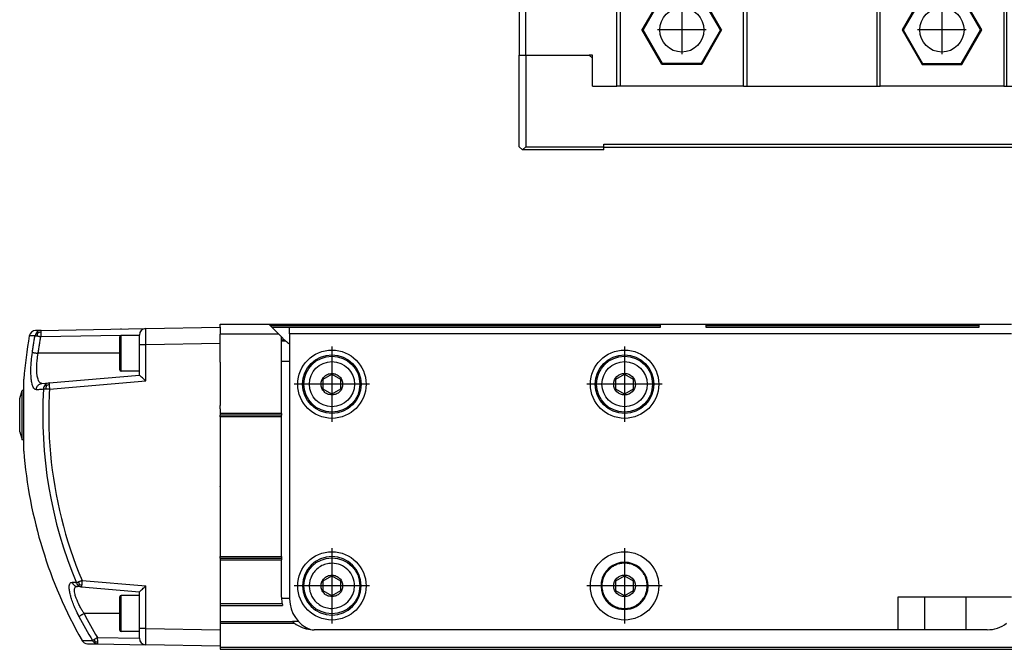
# Model space of a CAD drawing. Header units: millimetres. Extents: x -235 to 9216, y -109 to 485.
# Tile 26 of 44: x 800 to 951, y 92 to 189. Entities that reach past the tile are written whole.
import ezdxf

# ---------------------------------------------------------------- set-up
doc = ezdxf.new("R2010")
doc.units = ezdxf.units.MM
doc.linetypes.add('DOT_CENTER', pattern=[14, 12, -1, 0, -1])
doc.layers.add('1', color=7, linetype='Continuous')

# ---------------------------------------------------------------- blocks, each defined once
blk = doc.blocks.new('CABEZA__12', base_point=(876.43, 168.65))
at = {"color": 7, "linetype": 'Continuous'}
for p, q in [((896.43, 194.1), (896.43, 196.6)), ((896.75, 196.61), (896.71, 196.61)), ((896.75, 196.61), (946.1, 196.61)), ((946.15, 196.61), (946.1, 196.61)), ((946.43, 194.1), (946.43, 196.61)), ((876.43, 194.1), (876.43, 183.25)), ((877.43, 194.1), (876.43, 194.1)), ((877.43, 183.25), (877.43, 194.1)), ((877.43, 194.1), (891.43, 194.1)), ((891.43, 178.45), (891.43, 194.1)), ((891.93, 194.1), (891.43, 194.1)), ((891.93, 194.1), (891.93, 178.45)), ((896.43, 194.1), (891.93, 194.1)), ((897.07, 194.1), (896.43, 194.1)), ((910.93, 194.1), (897.07, 194.1)), ((910.93, 178.45), (910.93, 194.1)), ((911.43, 194.1), (910.93, 194.1)), ((911.43, 194.1), (911.43, 178.45)), ((911.43, 194.1), (931.43, 194.1)), ((931.43, 194.1), (931.43, 178.45)), ((931.43, 194.1), (931.93, 194.1)), ((931.93, 178.45), (931.93, 194.1)), ((945.78, 194.1), (931.93, 194.1)), ((946.43, 194.1), (945.78, 194.1)), ((950.93, 194.1), (946.43, 194.1)), ((950.93, 194.1), (950.93, 178.45)), ((951.43, 194.1), (950.93, 194.1)), ((951.43, 178.45), (951.43, 194.1)), ((951.43, 194.1), (965.43, 194.1)), ((965.43, 183.25), (965.43, 194.1)), ((965.43, 194.1), (966.43, 194.1)), ((966.43, 194.1), (966.43, 183.25)), ((898.37, 192.41), (895.3, 187.1)), ((904.49, 192.41), (898.37, 192.41)), ((898.45, 192.25), (898.37, 192.41)), ((904.4, 192.25), (904.49, 192.41)), ((907.55, 187.1), (904.49, 192.41)), ((938.37, 192.41), (935.3, 187.1)), ((938.45, 192.25), (938.37, 192.41)), ((944.49, 192.41), (938.37, 192.41)), ((944.4, 192.25), (944.49, 192.41)), ((947.55, 187.1), (944.49, 192.41)), ((898.45, 192.25), (895.48, 187.1)), ((904.4, 192.25), (898.45, 192.25)), ((907.37, 187.1), (904.4, 192.25)), ((938.45, 192.25), (935.48, 187.1)), ((944.4, 192.25), (938.45, 192.25)), ((947.37, 187.1), (944.4, 192.25)), ((898.37, 181.8), (895.3, 187.1)), ((895.48, 187.1), (895.3, 187.1)), ((898.45, 181.95), (895.48, 187.1)), ((907.37, 187.1), (904.4, 181.95)), ((907.55, 187.1), (904.49, 181.8)), ((907.37, 187.1), (907.55, 187.1)), ((935.3, 187.1), (938.37, 181.8)), ((935.48, 187.1), (935.3, 187.1)), ((935.48, 187.1), (938.45, 181.95)), ((944.4, 181.95), (947.37, 187.1)), ((944.49, 181.8), (947.55, 187.1)), ((947.37, 187.1), (947.55, 187.1)), ((876.43, 169.15), (876.43, 183.25)), ((876.43, 183.25), (877.43, 183.25)), ((877.43, 183.25), (887.18, 183.25)), ((877.43, 183.25), (877.43, 169.15)), ((887.68, 182.75), (887.18, 183.25)), ((887.68, 183.25), (887.18, 183.25)), ((887.68, 182.75), (887.68, 183.25)), ((955.68, 183.25), (955.18, 182.75)), ((955.18, 183.25), (955.18, 182.75)), ((955.68, 183.25), (955.18, 183.25)), ((965.43, 183.25), (955.68, 183.25)), ((966.43, 183.25), (965.43, 183.25)), ((969.43, 183.25), (966.43, 183.25)), ((969.43, 183.25), (970.43, 183.25)), ((969.43, 169.15), (969.43, 183.25)), ((980.17, 183.25), (970.43, 183.25)), ((970.43, 169.15), (970.43, 183.25)), ((980.17, 169.15), (980.17, 183.25)), ((887.68, 178.45), (887.68, 182.75)), ((898.37, 181.8), (898.45, 181.95)), ((904.49, 181.8), (898.37, 181.8)), ((904.4, 181.95), (898.45, 181.95)), ((904.49, 181.8), (904.4, 181.95)), ((938.45, 181.95), (938.37, 181.8)), ((938.37, 181.8), (944.49, 181.8)), ((938.45, 181.95), (944.4, 181.95)), ((944.4, 181.95), (944.49, 181.8)), ((955.18, 182.75), (955.18, 178.45)), ((887.68, 178.45), (891.43, 178.45)), ((891.93, 178.45), (891.43, 178.45)), ((910.93, 178.45), (891.93, 178.45)), ((910.93, 178.45), (911.43, 178.45)), ((911.43, 178.45), (931.43, 178.45)), ((931.43, 178.45), (931.93, 178.45)), ((950.93, 178.45), (931.93, 178.45)), ((950.93, 178.45), (951.43, 178.45)), ((951.43, 178.45), (955.18, 178.45)), ((876.43, 169.15), (876.93, 168.65)), ((876.93, 168.65), (877.43, 169.15)), ((889.43, 168.65), (876.93, 168.65)), ((877.43, 169.15), (889.43, 169.15)), ((889.43, 169.55), (953.43, 169.55)), ((889.43, 169.15), (889.43, 169.55)), ((889.43, 169.05), (889.43, 169.15)), ((953.43, 169.05), (889.43, 169.05)), ((889.43, 168.65), (889.43, 169.05)), ((953.43, 169.55), (953.43, 169.15)), ((953.43, 169.15), (953.43, 169.05)), ((953.43, 169.15), (969.43, 169.15)), ((953.43, 169.05), (953.43, 168.65)), ((953.43, 168.65), (969.93, 168.65)), ((969.43, 169.15), (969.93, 168.65)), ((970.43, 169.15), (969.93, 168.65)), ((969.93, 168.65), (979.67, 168.65)), ((970.43, 169.15), (980.17, 169.15)), ((980.17, 169.15), (979.67, 168.65))]:
    blk.add_line(p, q, dxfattribs=at)
for centre in [(901.43, 187.1), (941.43, 187.1)]:
    blk.add_circle(centre, 3.4, dxfattribs=at)
for points, knots in [([(896.71, 196.61), (896.68, 196.6), (896.61, 196.59), (896.53, 196.58), (896.47, 196.59), (896.44, 196.59), (896.43, 196.6), (896.43, 196.6)], [0, 0, 0, 0, 0.1022068, 0.1918089, 0.2477975, 0.2740699, 0.2813975, 0.2813975, 0.2813975, 0.2813975]), ([(897.07, 194.1), (897.05, 194.31), (896.99, 194.73), (896.91, 195.36), (896.83, 195.98), (896.78, 196.4), (896.75, 196.61)], [0, 0, 0, 0, 0.63275, 1.265494, 1.898236, 2.530923, 2.530923, 2.530923, 2.530923]), ([(945.78, 194.1), (945.81, 194.31), (945.86, 194.73), (945.94, 195.36), (946.02, 195.98), (946.08, 196.4), (946.1, 196.61)], [0, 0, 0, 0, 0.63275, 1.265494, 1.898236, 2.530923, 2.530923, 2.530923, 2.530923]), ([(946.43, 196.61), (946.42, 196.6), (946.4, 196.58), (946.33, 196.58), (946.24, 196.59), (946.18, 196.6), (946.15, 196.61)], [0, 0, 0, 0, 0.0196249, 0.0930246, 0.1826268, 0.2848335, 0.2848335, 0.2848335, 0.2848335])]:
    blk.add_open_spline(points, degree=3, knots=knots, dxfattribs=at)
at = {"layer": '1', "color": 2, "linetype": 'DOT_CENTER'}
for p, q in [((901.43, 190.84), (901.43, 183.36)), ((941.43, 190.84), (941.43, 183.36)), ((905.17, 187.1), (897.69, 187.1)), ((945.17, 187.1), (937.69, 187.1))]:
    blk.add_line(p, q, dxfattribs=at)
blk = doc.blocks.new('Li-80__15', base_point=(799.62, 168.65))
blk.add_blockref('CABEZA__12', (876.43, 168.65))
blk = doc.blocks.new('A2', base_point=(1171, 212))
blk.add_blockref('Li-80__15', (799.62, 168.65))
blk = doc.blocks.new('Li-80_PERFIL__22', base_point=(830.43, 91.9))
at = {"color": 7, "linetype": 'Continuous'}
for p, q in [((830.43, 141.9), (837.91, 141.9)), ((830.43, 141.4), (830.43, 141.9)), ((830.43, 141.4), (830.43, 141.15)), ((830.43, 141.15), (830.43, 140.6)), ((837.91, 141.9), (898.13, 141.9)), ((838.41, 141.4), (837.91, 141.9)), ((838.16, 141.65), (898.13, 141.65)), ((839.41, 140.4), (838.41, 141.4)), ((838.41, 141.4), (841.13, 141.4)), ((841.13, 141.4), (898.13, 141.4)), ((841.13, 140.4), (841.13, 141.4)), ((898.13, 141.9), (905.13, 141.9)), ((898.13, 141.4), (898.13, 141.9)), ((905.13, 141.9), (947.13, 141.9)), ((905.13, 141.9), (905.13, 141.4)), ((905.13, 141.65), (947.13, 141.65)), ((905.13, 141.4), (947.13, 141.4)), ((947.13, 141.9), (952.13, 141.9)), ((947.13, 141.4), (947.13, 141.9)), ((830.43, 140.6), (830.43, 140.49)), ((830.43, 140.49), (830.43, 140.4)), ((830.43, 140.4), (839.41, 140.4)), ((830.43, 140.4), (830.43, 140.33)), ((830.43, 140.28), (830.43, 140.33)), ((830.43, 140.02), (830.43, 140.28)), ((830.43, 139.9), (830.43, 140.02)), ((830.43, 139.49), (830.43, 139.9)), ((830.43, 139.33), (830.43, 139.49)), ((830.43, 138.9), (830.43, 139.33)), ((839.88, 139.93), (839.41, 140.4)), ((840.31, 139.49), (839.88, 139.93)), ((839.88, 136.16), (839.88, 139.93)), ((839.88, 139.49), (840.31, 139.49)), ((839.88, 139.33), (840.48, 139.33)), ((840.31, 139.49), (840.34, 139.46)), ((841.13, 140.4), (841.13, 136.16)), ((952.13, 140.4), (841.13, 140.4)), ((830.43, 138.42), (830.43, 138.9)), ((830.43, 136.04), (830.43, 138.42)), ((830.43, 136.04), (830.43, 135.95)), ((830.43, 135.95), (830.43, 135.88)), ((830.43, 135.88), (830.43, 135.67)), ((830.43, 135.67), (830.43, 135.04)), ((830.43, 135.04), (830.43, 133.31)), ((839.88, 128.15), (839.88, 136.16)), ((841.13, 136.16), (839.88, 136.16)), ((841.13, 136.16), (841.13, 99.75)), ((830.43, 133.31), (830.43, 129.39)), ((846.3, 133.41), (847.63, 134.18)), ((846.3, 131.88), (846.3, 133.41)), ((847.63, 134.18), (848.96, 133.41)), ((848.96, 133.41), (848.96, 131.88)), ((891.3, 133.41), (892.63, 134.18)), ((891.3, 131.88), (891.3, 133.41)), ((892.63, 134.18), (893.96, 133.41)), ((893.96, 133.41), (893.96, 131.88)), ((847.63, 131.11), (846.3, 131.88)), ((848.96, 131.88), (847.63, 131.11)), ((892.63, 131.11), (891.3, 131.88)), ((893.96, 131.88), (892.63, 131.11)), ((830.43, 129.39), (830.43, 129.37)), ((830.43, 128.85), (830.43, 129.37)), ((830.43, 128.85), (830.43, 128.15)), ((839.88, 128.15), (830.43, 128.15)), ((830.43, 128.15), (830.43, 127.9)), ((839.88, 127.9), (830.43, 127.9)), ((830.43, 127.65), (830.43, 127.9)), ((839.88, 127.65), (830.43, 127.65)), ((830.43, 127.65), (830.43, 120.82)), ((839.88, 128.15), (839.88, 127.9)), ((839.88, 127.65), (839.88, 127.9)), ((839.88, 106.15), (839.88, 127.65)), ((830.43, 120.82), (830.43, 120.46)), ((830.43, 120.46), (830.43, 120.39)), ((830.43, 120.39), (830.43, 119.52)), ((830.43, 119.52), (830.43, 117.66)), ((830.43, 117.66), (830.43, 116.93)), ((830.43, 116.91), (830.43, 116.93)), ((830.43, 116.89), (830.43, 116.91)), ((830.43, 116.89), (830.43, 116.11)), ((830.43, 116.11), (830.43, 116.08)), ((830.43, 116.08), (830.43, 110.23)), ((830.43, 110.23), (830.43, 108.71)), ((830.43, 108.71), (830.43, 108.68)), ((830.43, 108.68), (830.43, 107.9)), ((830.43, 107.9), (830.43, 107.87)), ((830.43, 107.87), (830.43, 106.15)), ((830.43, 106.15), (839.88, 106.15)), ((830.43, 105.9), (830.43, 106.15)), ((839.88, 106.15), (839.88, 105.9)), ((830.43, 105.9), (830.43, 105.65)), ((830.43, 105.9), (839.88, 105.9)), ((830.43, 105.65), (839.88, 105.65)), ((830.43, 105.65), (830.43, 99.91)), ((839.88, 105.9), (839.88, 105.65)), ((839.88, 99.9), (839.88, 105.65)), ((846.3, 102.41), (847.63, 103.18)), ((847.63, 103.18), (848.96, 102.41)), ((891.3, 102.41), (892.63, 103.18)), ((892.63, 103.18), (893.96, 102.41)), ((846.3, 100.88), (846.3, 102.41)), ((848.96, 102.41), (848.96, 100.88)), ((891.3, 100.88), (891.3, 102.41)), ((893.96, 102.41), (893.96, 100.88)), ((847.63, 100.11), (846.3, 100.88)), ((848.96, 100.88), (847.63, 100.11)), ((892.63, 100.11), (891.3, 100.88)), ((893.96, 100.88), (892.63, 100.11)), ((830.43, 99.91), (830.43, 99.9)), ((830.43, 99.9), (830.43, 99.79)), ((830.43, 99.79), (830.43, 99.75)), ((830.43, 99.75), (830.43, 98.92)), ((830.43, 98.92), (830.43, 98.9)), ((839.98, 98.9), (830.43, 98.9)), ((830.43, 98.9), (830.43, 98.65)), ((830.43, 98.65), (840.04, 98.65)), ((830.43, 98.65), (830.43, 96.9)), ((839.88, 99.75), (841.13, 99.75)), ((841.13, 99.75), (841.13, 99.6)), ((889.54, 99.75), (889.7, 99.75)), ((895.55, 99.75), (895.71, 99.75)), ((952.13, 99.9), (934.63, 99.9)), ((934.63, 99.9), (934.63, 94.9)), ((938.78, 94.9), (938.78, 99.9)), ((945.08, 99.9), (945.08, 94.9)), ((830.43, 96.9), (830.43, 96.15)), ((830.43, 96.15), (841.57, 96.15)), ((830.43, 96.15), (830.43, 95.9)), ((830.43, 95.9), (830.43, 95.05)), ((830.43, 95.9), (841.88, 95.9)), ((842.5, 96.16), (841.56, 96.16)), ((830.43, 95.05), (830.43, 94.9)), ((830.43, 94.9), (830.43, 93.8)), ((934.63, 94.9), (844.88, 94.9)), ((938.78, 94.9), (934.63, 94.9)), ((945.08, 94.9), (938.78, 94.9)), ((948.38, 94.9), (945.08, 94.9)), ((830.43, 93.8), (830.43, 93.7)), ((830.43, 93.7), (830.43, 93)), ((830.43, 93), (830.43, 92.81)), ((830.43, 92.81), (830.43, 92.4)), ((830.43, 92.4), (830.43, 92.15)), ((9110.43, 92.15), (830.43, 92.15)), ((830.43, 92.15), (830.43, 91.9)), ((830.43, 91.9), (9110.43, 91.9))]:
    blk.add_line(p, q, dxfattribs=at)
for centre, radius in [((847.63, 132.65), 5.25), ((892.63, 132.65), 5.25), ((847.63, 132.65), 4.5), ((847.63, 132.65), 4.3), ((892.63, 132.65), 4.5), ((892.63, 132.65), 4.3), ((847.63, 132.65), 3.47), ((892.63, 132.65), 3.47), ((892.63, 132.65), 1.66), ((847.63, 101.65), 5.25), ((892.63, 101.65), 5.25), ((847.63, 101.65), 4.3), ((892.63, 101.65), 1.66)]:
    blk.add_circle(centre, radius, dxfattribs=at)
for centre, radius, start, end in [((843.88, 143), 5, 225, 227.2307), ((843.88, 143), 5, 227.2307, 236.633), ((847.63, 101.65), 4.5, 90, 270), ((847.63, 101.65), 4.5, 270, 90), ((847.63, 101.65), 3.47, 359.9993, 90.0007), ((892.63, 101.65), 3.62, 328.3898, 211.6102), ((847.63, 101.65), 3.47, 270.0007, 359.9993), ((844.88, 99.9), 5, 180, 181.7192), ((844.88, 99.9), 5, 181.7191, 191.537), ((844.88, 99.9), 5, 191.537, 194.4775), ((846.13, 99.6), 5, 180, 249.1185), ((892.63, 101.65), 3.63, 211.6102, 270), ((892.63, 101.65), 3.63, 270, 328.3898), ((844.88, 99.9), 5, 228.4115, 228.5904), ((844.88, 99.9), 5, 228.5904, 233.1301), ((844.88, 99.9), 5, 233.1301, 263.8901), ((948.38, 99.9), 5, 270, 306.8699), ((844.88, 99.9), 5, 263.8901, 270)]:
    blk.add_arc(centre, radius, start, end, dxfattribs=at)
for points, knots in [([(847.63, 130.99), (847.39, 131.02), (846.94, 131.07), (846.4, 131.47), (846.05, 132.01), (845.93, 132.65), (846.04, 133.28), (846.4, 133.82), (846.94, 134.22), (847.39, 134.28), (847.63, 134.31)], [0, 0, 0, 0, 0.693252, 1.340512, 1.960659, 2.592206, 3.223327, 3.843038, 4.490706, 5.184408, 5.184408, 5.184408, 5.184408]), ([(847.63, 134.31), (847.86, 134.28), (848.31, 134.22), (848.86, 133.82), (849.21, 133.28), (849.33, 132.65), (849.21, 132.01), (848.86, 131.47), (848.31, 131.07), (847.86, 131.02), (847.63, 130.99)], [0, 0, 0, 0, 0.693252, 1.340512, 1.960659, 2.592206, 3.223327, 3.843038, 4.490706, 5.184408, 5.184408, 5.184408, 5.184408]), ([(847.63, 105.12), (847.32, 105.1), (846.71, 105.05), (845.85, 104.68), (845.15, 104.12), (844.66, 103.5), (844.37, 102.9), (844.23, 102.41), (844.16, 102), (844.15, 101.65), (844.16, 101.29), (844.23, 100.89), (844.37, 100.39), (844.65, 99.8), (845.15, 99.17), (845.85, 98.62), (846.71, 98.25), (847.32, 98.2), (847.63, 98.17)], [0, 0, 0, 0, 0.923635, 1.837045, 2.752667, 3.567267, 4.211878, 4.719242, 5.103947, 5.442933, 5.78155, 6.165767, 6.672733, 7.316824, 8.132043, 9.048546, 9.962084, 10.885852, 10.885852, 10.885852, 10.885852]), ([(892.63, 105.13), (892.42, 105.12), (892, 105.1), (891.4, 104.93), (890.84, 104.66), (890.35, 104.3), (889.94, 103.88), (889.63, 103.45), (889.43, 103.05), (889.29, 102.69), (889.21, 102.34), (889.15, 102), (889.14, 101.65), (889.15, 101.3), (889.21, 100.96), (889.29, 100.61), (889.43, 100.25), (889.56, 99.98), (889.66, 99.81), (889.69, 99.77), (889.7, 99.75)], [0, 0, 0, 0, 0.622909, 1.243293, 1.857142, 2.480063, 3.074747, 3.605278, 4.051695, 4.435962, 4.756299, 5.136099, 5.469371, 5.802691, 6.182554, 6.502378, 6.885953, 7.331507, 7.403756, 7.478187, 7.478187, 7.478187, 7.478187]), ([(895.55, 99.75), (895.56, 99.77), (895.59, 99.81), (895.69, 99.98), (895.83, 100.25), (895.96, 100.61), (896.05, 100.96), (896.1, 101.3), (896.12, 101.65), (896.1, 102), (896.05, 102.34), (895.96, 102.69), (895.83, 103.05), (895.62, 103.45), (895.32, 103.88), (894.91, 104.3), (894.41, 104.66), (893.85, 104.93), (893.25, 105.1), (892.84, 105.12), (892.63, 105.13)], [0, 0, 0, 0, 0.073428, 0.144721, 0.591138, 0.975405, 1.295742, 1.675542, 2.008815, 2.342134, 2.721997, 3.041821, 3.425396, 3.87095, 4.401629, 4.996561, 5.619837, 6.234073, 6.854861, 7.478179, 7.478179, 7.478179, 7.478179]), ([(847.63, 99.99), (847.39, 100.02), (846.94, 100.07), (846.4, 100.47), (846.05, 101.01), (845.93, 101.65), (846.04, 102.28), (846.4, 102.82), (846.94, 103.22), (847.39, 103.28), (847.63, 103.31)], [0, 0, 0, 0, 0.693252, 1.340512, 1.960659, 2.592206, 3.223327, 3.843038, 4.490706, 5.184408, 5.184408, 5.184408, 5.184408]), ([(847.63, 103.31), (847.86, 103.28), (848.31, 103.22), (848.86, 102.82), (849.21, 102.28), (849.33, 101.65), (849.21, 101.01), (848.86, 100.47), (848.31, 100.07), (847.86, 100.02), (847.63, 99.99)], [0, 0, 0, 0, 0.693252, 1.340512, 1.960659, 2.592206, 3.223327, 3.843038, 4.490706, 5.184408, 5.184408, 5.184408, 5.184408]), ([(889.7, 99.75), (889.86, 99.54), (890.18, 99.12), (890.86, 98.6), (891.7, 98.24), (892.32, 98.19), (892.63, 98.16)], [0, 0, 0, 0, 0.763203, 1.60081, 2.523404, 3.456113, 3.456113, 3.456113, 3.456113]), ([(892.63, 98.16), (892.94, 98.19), (893.56, 98.24), (894.4, 98.6), (895.07, 99.12), (895.4, 99.54), (895.55, 99.75)], [0, 0, 0, 0, 0.932099, 1.854109, 2.692388, 3.456114, 3.456114, 3.456114, 3.456114])]:
    blk.add_open_spline(points, degree=3, knots=knots, dxfattribs=at)
at = {"layer": '1', "color": 2, "linetype": 'DOT_CENTER'}
for p, q in [((847.63, 138.42), (847.63, 126.87)), ((892.63, 138.42), (892.63, 126.87)), ((853.4, 132.65), (841.85, 132.65)), ((898.4, 132.65), (886.85, 132.65)), ((847.63, 107.42), (847.63, 95.87)), ((847.63, 106.6), (847.63, 96.7)), ((892.63, 107.42), (892.63, 95.87)), ((853.4, 101.65), (841.85, 101.65)), ((852.58, 101.65), (842.68, 101.65)), ((898.4, 101.65), (886.85, 101.65))]:
    blk.add_line(p, q, dxfattribs=at)
blk = doc.blocks.new('TAPA_IZQUIERDA__23', base_point=(799.62, 92.4))
at = {"color": 7, "linetype": 'Continuous'}
for p, q in [((802.94, 140.92), (802.06, 140.9)), ((802.94, 140.92), (819.01, 141.2)), ((819.01, 141.2), (830.43, 141.4)), ((830.43, 141.4), (830.43, 141.15)), ((830.43, 141.15), (830.43, 140.6)), ((801.98, 140.09), (801.09, 140.08)), ((802.42, 140.53), (802.31, 140.68)), ((802.88, 140.62), (802.87, 139.92)), ((815.15, 140.13), (802.87, 139.92)), ((815.03, 137.4), (815.03, 139.95)), ((818.03, 140.15), (815.23, 140.15)), ((815.23, 134.65), (815.23, 140.15)), ((818.03, 140.18), (816.03, 140.15)), ((818.03, 140.18), (818.03, 140.2)), ((818.03, 140.15), (818.03, 140.18)), ((818.03, 138.7), (818.03, 140.15)), ((830.43, 140.6), (830.43, 140.49)), ((830.43, 140.49), (830.43, 140.4)), ((830.43, 140.4), (830.43, 140.33)), ((830.43, 140.28), (830.43, 140.33)), ((830.43, 140.02), (830.43, 140.28)), ((830.43, 139.9), (830.43, 140.02)), ((830.43, 139.49), (830.43, 139.9)), ((830.43, 139.33), (830.43, 139.49)), ((830.43, 138.9), (830.43, 139.33)), ((818.03, 134.65), (818.03, 138.7)), ((830.43, 138.9), (819.01, 138.7)), ((819.01, 133.16), (819.01, 138.7)), ((830.43, 138.42), (830.43, 138.9)), ((830.43, 136.04), (830.43, 138.42)), ((815.03, 137.4), (802.46, 137.4)), ((815.03, 134.85), (815.03, 137.4)), ((830.43, 136.04), (830.43, 135.95)), ((830.43, 135.95), (830.43, 135.88)), ((830.43, 135.88), (830.43, 135.67)), ((830.43, 135.67), (830.43, 135.04)), ((830.43, 135.04), (830.43, 133.31)), ((800.25, 131.7), (800.25, 133.44)), ((804.14, 132.86), (818.03, 134.06)), ((818.03, 134.65), (815.23, 134.65)), ((818.03, 134.06), (818.03, 134.65)), ((830.43, 133.31), (830.43, 129.39)), ((803.05, 132.76), (804.14, 132.86)), ((804.2, 131.86), (819.01, 133.16)), ((799.62, 130.45), (800.02, 131.7)), ((799.62, 125.35), (799.62, 130.45)), ((800.25, 131.7), (800.02, 131.7)), ((800.02, 124.1), (800.02, 131.7)), ((800.25, 122.37), (800.25, 131.7)), ((830.43, 129.39), (830.43, 129.37)), ((830.43, 128.85), (830.43, 129.37)), ((830.43, 128.85), (830.43, 128.15)), ((830.43, 128.15), (830.43, 127.9)), ((830.43, 127.65), (830.43, 127.9)), ((830.43, 127.65), (830.43, 120.82)), ((799.62, 125.35), (800.02, 124.1)), ((800.25, 124.1), (800.02, 124.1)), ((830.43, 120.82), (830.43, 120.46)), ((830.43, 120.46), (830.43, 120.39)), ((830.43, 120.39), (830.43, 119.52)), ((830.43, 119.52), (830.43, 117.66)), ((830.43, 117.66), (830.43, 116.93)), ((830.43, 116.91), (830.43, 116.93)), ((830.43, 116.89), (830.43, 116.91)), ((830.43, 116.89), (830.43, 116.11)), ((830.43, 116.11), (830.43, 116.08)), ((830.43, 116.08), (830.43, 110.23)), ((830.43, 110.23), (830.43, 108.71)), ((830.43, 108.71), (830.43, 108.68)), ((830.43, 108.68), (830.43, 107.9)), ((830.43, 107.9), (830.43, 107.87)), ((830.43, 107.87), (830.43, 106.15)), ((830.43, 105.9), (830.43, 106.15)), ((830.43, 105.9), (830.43, 105.65)), ((830.43, 105.65), (830.43, 99.91)), ((809.14, 101.5), (808.49, 101.56)), ((808.79, 101.85), (808.66, 101.69)), ((809.14, 101.5), (818.03, 100.72)), ((809.21, 102.49), (819.01, 101.64)), ((819.01, 95.1), (819.01, 101.64)), ((815.03, 97.4), (815.03, 99.95)), ((818.03, 100.15), (815.23, 100.15)), ((815.23, 94.65), (815.23, 100.15)), ((818.03, 100.15), (818.03, 100.72)), ((818.03, 99.11), (818.03, 100.15)), ((818.03, 95.68), (818.03, 99.11)), ((830.43, 99.91), (830.43, 99.9)), ((830.43, 99.9), (830.43, 99.79)), ((830.43, 99.79), (830.43, 99.75)), ((830.43, 99.75), (830.43, 98.92)), ((830.43, 98.92), (830.43, 98.9)), ((830.43, 98.9), (830.43, 98.65)), ((830.43, 98.65), (830.43, 96.9)), ((815.03, 97.4), (809.52, 97.4)), ((815.03, 94.85), (815.03, 97.4)), ((830.43, 96.9), (830.43, 96.15)), ((818.03, 95.1), (818.03, 95.68)), ((830.43, 96.15), (830.43, 95.9)), ((830.43, 95.9), (830.43, 95.05)), ((818.03, 94.65), (815.23, 94.65)), ((818.03, 94.65), (818.03, 95.1)), ((818.03, 93.61), (818.03, 94.65)), ((819.01, 95.1), (830.43, 94.9)), ((830.43, 95.05), (830.43, 94.9)), ((830.43, 94.9), (830.43, 93.8)), ((809.2, 93.26), (810.81, 93.23)), ((810.05, 92.75), (811.63, 92.73)), ((811.56, 93.72), (818.03, 93.61)), ((811.56, 93.72), (811.58, 93.02)), ((811.63, 92.73), (819.01, 92.6)), ((818.03, 93.6), (818.03, 93.61)), ((830.43, 92.4), (819.01, 92.6)), ((830.43, 93.8), (830.43, 93.7)), ((830.43, 93.7), (830.43, 93)), ((830.43, 93), (830.43, 92.81)), ((830.43, 92.81), (830.43, 92.4))]:
    blk.add_line(p, q, dxfattribs=at)
for centre, radius, start, end in [((802.08, 139.9), 1, 91, 169.9837), ((802.95, 139.94), 0.98, 91.055, 130.9129), ((815.23, 140.95), 0.2, 90, 113.5904), ((819.03, 140.2), 1, 91, 180), ((870.03, 127.9), 70, 169.9837, 175.4654), ((802.97, 139.92), 1, 130.9317, 170.1965), ((803.61, 139.91), 1.34, 152.7729, 174.9941), ((802.92, 139.34), 1.29, 91.7609, 112.5722), ((815.23, 139.95), 0.2, 90, 180), ((815.23, 134.85), 0.2, 180, 270), ((869.67, 127.9), 66.51, 176.5372, 202.7992), ((804.29, 131.88), 1.01, 137.5528, 177.5544), ((804.23, 131.93), 0.931, 95.2337, 137.5268), ((805.11, 131.92), 1.48, 160.8834, 181.0702), ((804.34, 131.31), 1.27, 98.5252, 119.9191), ((869.63, 127.9), 65.55, 176.5363, 185.2235), ((870.03, 127.9), 70, 184.5346, 209.6635), ((869.63, 127.9), 65.55, 185.2235, 202.8055), ((809.28, 102.46), 0.991, 199.9311, 231.3279), ((809.22, 102.4), 0.904, 231.5706, 264.9008), ((810.17, 102.46), 1.5, 187.2151, 203.6055), ((809.19, 103.07), 1.28, 251.8979, 268.5914), ((815.23, 99.95), 0.2, 90, 180), ((868.78, 127.87), 67.53, 207.2421, 210.8584), ((868.71, 127.87), 66.57, 207.2421, 210.8584), ((815.23, 94.85), 0.2, 180, 270), ((810.07, 93.75), 1, 209.6635, 269), ((811.67, 93.71), 0.987, 208.9209, 238.5924), ((812.39, 93.75), 1.37, 194.2394, 211.658), ((811.65, 93.68), 0.954, 238.6101, 268.9476), ((811.46, 94.38), 1.36, 260.4047, 275.157), ((819.03, 93.6), 1, 180, 269)]:
    blk.add_arc(centre, radius, start, end, dxfattribs=at)
for points, knots in [([(802.94, 140.92), (802.93, 140.92), (802.93, 140.91), (802.91, 140.88), (802.9, 140.83), (802.89, 140.74), (802.88, 140.67), (802.88, 140.62)], [0, 0, 0, 0, 0.0070799, 0.0320492, 0.0842933, 0.1777691, 0.3025948, 0.3025948, 0.3025948, 0.3025948]), ([(819.01, 138.7), (819.01, 138.86), (819.01, 139.18), (819, 139.67), (819, 140.09), (819, 140.45), (819, 140.73), (819, 140.94), (819.01, 141.1), (819.01, 141.16), (819.01, 141.2)], [0, 0, 0, 0, 0.487156, 0.955136, 1.461998, 1.768084, 2.030887, 2.309298, 2.398734, 2.499723, 2.499723, 2.499723, 2.499723]), ([(801.57, 137.53), (801.6, 137.73), (801.66, 138.16), (801.76, 138.8), (801.87, 139.45), (801.94, 139.88), (801.98, 140.09)], [0, 0, 0, 0, 0.605682, 1.294592, 1.942482, 2.590363, 2.590363, 2.590363, 2.590363]), ([(802.28, 140.03), (802.25, 140.04), (802.2, 140.05), (802.13, 140.06), (802.08, 140.07), (802.05, 140.08), (802.02, 140.08), (801.99, 140.09), (801.98, 140.09)], [0, 0, 0, 0, 0.0959035, 0.1640655, 0.2054774, 0.2319626, 0.271097, 0.3060193, 0.3060193, 0.3060193, 0.3060193]), ([(802.87, 139.92), (802.82, 139.93), (802.72, 139.95), (802.58, 139.97), (802.43, 140), (802.34, 140.02), (802.28, 140.03)], [0, 0, 0, 0, 0.1319943, 0.3116151, 0.4300073, 0.5958903, 0.5958903, 0.5958903, 0.5958903]), ([(802.46, 137.4), (802.49, 137.59), (802.55, 138.01), (802.65, 138.65), (802.75, 139.29), (802.83, 139.71), (802.87, 139.92)], [0, 0, 0, 0, 0.59703, 1.276098, 1.914732, 2.553358, 2.553358, 2.553358, 2.553358]), ([(819.01, 138.7), (818.95, 138.7), (818.83, 138.7), (818.65, 138.7), (818.48, 138.7), (818.32, 138.7), (818.2, 138.7), (818.12, 138.7), (818.06, 138.7), (818.04, 138.7), (818.03, 138.7)], [0, 0, 0, 0, 0.1851524, 0.3632733, 0.5408622, 0.695798, 0.8217944, 0.9137393, 0.9481435, 0.9825476, 0.9825476, 0.9825476, 0.9825476]), ([(802.17, 131.82), (802.07, 131.84), (801.85, 131.89), (801.65, 132.27), (801.49, 132.77), (801.38, 133.54), (801.34, 134.41), (801.35, 135.34), (801.42, 136.36), (801.51, 137.09), (801.57, 137.53)], [0, 0, 0, 0, 0.28827, 0.644398, 1.185098, 1.902113, 2.950966, 3.788801, 4.689791, 6.019806, 6.019806, 6.019806, 6.019806]), ([(801.57, 137.53), (801.58, 137.53), (801.61, 137.53), (801.67, 137.52), (801.76, 137.5), (801.88, 137.48), (802.01, 137.46), (802.15, 137.44), (802.3, 137.42), (802.41, 137.4), (802.46, 137.4)], [0, 0, 0, 0, 0.0369725, 0.1006094, 0.1911061, 0.3061814, 0.4413411, 0.5902854, 0.7459459, 0.9014766, 0.9014766, 0.9014766, 0.9014766]), ([(803.05, 132.76), (802.95, 132.78), (802.75, 132.82), (802.56, 133.09), (802.39, 133.49), (802.28, 134.12), (802.23, 134.85), (802.25, 135.61), (802.31, 136.44), (802.4, 137.04), (802.46, 137.4)], [0, 0, 0, 0, 0.305988, 0.585779, 0.94239, 1.618847, 2.4745, 3.153863, 3.880199, 4.972599, 4.972599, 4.972599, 4.972599]), ([(819.01, 133.16), (818.84, 133.31), (818.51, 133.62), (818.18, 133.92), (818.03, 134.06)], [0, 0, 0, 0, 0.70404, 1.337512, 1.337512, 1.337512, 1.337512]), ([(802.17, 131.82), (802.18, 131.88), (802.19, 131.99), (802.24, 132.16), (802.32, 132.32), (802.44, 132.47), (802.57, 132.59), (802.73, 132.68), (802.89, 132.74), (803, 132.75), (803.05, 132.76)], [0, 0, 0, 0, 0.168247, 0.344257, 0.525474, 0.708837, 0.891186, 1.069567, 1.241449, 1.404965, 1.404965, 1.404965, 1.404965]), ([(802.17, 131.82), (802.26, 131.83), (802.43, 131.84), (802.7, 131.87), (802.98, 131.89), (803.18, 131.91), (803.27, 131.92)], [0, 0, 0, 0, 0.255073, 0.524842, 0.808992, 1.107606, 1.107606, 1.107606, 1.107606]), ([(803.63, 131.9), (803.59, 131.9), (803.52, 131.9), (803.42, 131.91), (803.34, 131.91), (803.29, 131.92), (803.27, 131.92)], [0, 0, 0, 0, 0.1024145, 0.2172428, 0.3067989, 0.3548485, 0.3548485, 0.3548485, 0.3548485]), ([(803.71, 132.41), (803.69, 132.43), (803.66, 132.46), (803.61, 132.5), (803.57, 132.54), (803.55, 132.55), (803.54, 132.56)], [0, 0, 0, 0, 0.0739551, 0.1426895, 0.19307, 0.2270125, 0.2270125, 0.2270125, 0.2270125]), ([(804.2, 131.86), (804.14, 131.86), (804.05, 131.87), (803.89, 131.88), (803.76, 131.89), (803.67, 131.89), (803.63, 131.9)], [0, 0, 0, 0, 0.1686727, 0.2974035, 0.4604089, 0.5731264, 0.5731264, 0.5731264, 0.5731264]), ([(804.14, 132.86), (804.14, 132.85), (804.14, 132.83), (804.14, 132.78), (804.15, 132.68), (804.15, 132.61), (804.15, 132.56)], [0, 0, 0, 0, 0.0193882, 0.0762897, 0.148843, 0.2927478, 0.2927478, 0.2927478, 0.2927478]), ([(804.15, 132.56), (804.16, 132.52), (804.16, 132.42), (804.18, 132.26), (804.19, 132.06), (804.2, 131.94), (804.2, 131.86)], [0, 0, 0, 0, 0.122037, 0.3239306, 0.4769253, 0.7048772, 0.7048772, 0.7048772, 0.7048772]), ([(808.74, 96.95), (808.56, 97.32), (808.25, 97.94), (807.87, 98.84), (807.61, 99.57), (807.44, 100.15), (807.32, 100.66), (807.23, 101.19), (807.21, 101.7), (807.34, 102.07), (807.53, 102.19), (807.64, 102.19), (807.69, 102.19)], [0, 0, 0, 0, 1.221964, 2.080687, 2.926097, 3.535593, 3.913429, 4.489151, 5.132062, 5.427355, 5.616708, 5.754869, 5.754869, 5.754869, 5.754869]), ([(807.69, 102.19), (807.7, 102.14), (807.74, 102.06), (807.81, 101.95), (807.9, 101.84), (808, 101.75), (808.11, 101.67), (808.23, 101.61), (808.36, 101.57), (808.45, 101.56), (808.49, 101.56)], [0, 0, 0, 0, 0.132571, 0.268241, 0.405733, 0.543701, 0.680834, 0.815928, 0.948802, 1.075917, 1.075917, 1.075917, 1.075917]), ([(808.35, 102.13), (808.29, 102.13), (808.18, 102.14), (808.01, 102.16), (807.85, 102.17), (807.74, 102.18), (807.69, 102.19)], [0, 0, 0, 0, 0.1726495, 0.3423354, 0.5073641, 0.6668909, 0.6668909, 0.6668909, 0.6668909]), ([(809.52, 97.4), (809.44, 97.53), (809.25, 97.84), (808.95, 98.35), (808.69, 98.86), (808.47, 99.34), (808.3, 99.79), (808.14, 100.26), (808.04, 100.73), (808.02, 101.1), (808.1, 101.36), (808.19, 101.49), (808.34, 101.56), (808.44, 101.56), (808.49, 101.56)], [0, 0, 0, 0, 0.47344, 1.082659, 1.784724, 2.177804, 2.679536, 3.224611, 3.659166, 4.134707, 4.29533, 4.461005, 4.621471, 4.759806, 4.759806, 4.759806, 4.759806]), ([(808.35, 102.13), (808.37, 102.14), (808.41, 102.15), (808.48, 102.18), (808.57, 102.22), (808.64, 102.25), (808.68, 102.27)], [0, 0, 0, 0, 0.0580382, 0.1379921, 0.2225999, 0.3555383, 0.3555383, 0.3555383, 0.3555383]), ([(808.68, 102.27), (808.72, 102.29), (808.8, 102.32), (808.94, 102.38), (809.07, 102.44), (809.17, 102.48), (809.21, 102.49)], [0, 0, 0, 0, 0.1322482, 0.275919, 0.4479966, 0.5748576, 0.5748576, 0.5748576, 0.5748576]), ([(809.16, 101.79), (809.15, 101.75), (809.15, 101.68), (809.14, 101.59), (809.14, 101.54), (809.14, 101.51), (809.14, 101.5)], [0, 0, 0, 0, 0.1241533, 0.216458, 0.2521723, 0.2927377, 0.2927377, 0.2927377, 0.2927377]), ([(809.21, 102.49), (809.2, 102.42), (809.2, 102.29), (809.18, 102.1), (809.17, 101.94), (809.16, 101.83), (809.16, 101.79)], [0, 0, 0, 0, 0.2256989, 0.3783781, 0.5802718, 0.7023087, 0.7023087, 0.7023087, 0.7023087]), ([(818.03, 100.72), (818.18, 100.87), (818.51, 101.18), (818.84, 101.48), (819.01, 101.64)], [0, 0, 0, 0, 0.638002, 1.343542, 1.343542, 1.343542, 1.343542]), ([(808.74, 96.95), (808.75, 96.96), (808.78, 96.98), (808.83, 97.02), (808.91, 97.07), (809.01, 97.12), (809.13, 97.19), (809.26, 97.26), (809.39, 97.33), (809.48, 97.37), (809.52, 97.4)], [0, 0, 0, 0, 0.0421455, 0.1095581, 0.2022132, 0.3177866, 0.4519605, 0.5988137, 0.751753, 0.9043954, 0.9043954, 0.9043954, 0.9043954]), ([(819.01, 95.1), (818.95, 95.1), (818.83, 95.1), (818.65, 95.1), (818.48, 95.1), (818.32, 95.1), (818.2, 95.1), (818.12, 95.1), (818.06, 95.1), (818.04, 95.1), (818.03, 95.1)], [0, 0, 0, 0, 0.1851524, 0.3632733, 0.5408622, 0.695798, 0.8217944, 0.9137393, 0.9481435, 0.9825476, 0.9825476, 0.9825476, 0.9825476]), ([(819.01, 92.6), (819.01, 92.62), (819.01, 92.69), (819, 92.84), (819, 93.06), (819, 93.3), (819, 93.54), (819, 93.81), (819, 94.15), (819.01, 94.5), (819.01, 94.82), (819.01, 95.01), (819.01, 95.1)], [0, 0, 0, 0, 0.079783, 0.189858, 0.469, 0.732944, 0.914366, 1.183725, 1.543205, 1.925706, 2.252313, 2.499731, 2.499731, 2.499731, 2.499731]), ([(810.81, 93.23), (810.82, 93.24), (810.84, 93.26), (810.9, 93.3), (810.97, 93.35), (811.03, 93.39), (811.07, 93.41)], [0, 0, 0, 0, 0.0446092, 0.1105011, 0.1885683, 0.3195016, 0.3195016, 0.3195016, 0.3195016]), ([(811.07, 93.41), (811.1, 93.43), (811.18, 93.49), (811.3, 93.56), (811.43, 93.64), (811.52, 93.7), (811.56, 93.72)], [0, 0, 0, 0, 0.1120274, 0.2815325, 0.4287023, 0.5873023, 0.5873023, 0.5873023, 0.5873023]), ([(811.23, 93.03), (811.22, 93.01), (811.2, 92.98), (811.18, 92.93), (811.16, 92.89), (811.16, 92.87), (811.15, 92.86)], [0, 0, 0, 0, 0.0668016, 0.1216503, 0.1602744, 0.1828233, 0.1828233, 0.1828233, 0.1828233]), ([(811.58, 93.02), (811.58, 92.98), (811.59, 92.91), (811.6, 92.82), (811.61, 92.76), (811.62, 92.73), (811.63, 92.73), (811.63, 92.73)], [0, 0, 0, 0, 0.1057108, 0.2182952, 0.2705393, 0.2955085, 0.3025885, 0.3025885, 0.3025885, 0.3025885])]:
    blk.add_open_spline(points, degree=3, knots=knots, dxfattribs=at)
blk = doc.blocks.new('Li-80__24', base_point=(799.62, 91.9))
for name, p in [('TAPA_IZQUIERDA__23', (799.62, 92.4)), ('Li-80_PERFIL__22', (830.43, 91.9))]:
    blk.add_blockref(name, p)
blk = doc.blocks.new('B1', base_point=(1171, 116.9))
blk.add_blockref('Li-80__24', (799.62, 91.9))

msp = doc.modelspace()

# ---------------------------------------------------------------- block references
for name, p in [('A2', (1171, 212)), ('B1', (1171, 116.9))]:
    msp.add_blockref(name, p)

doc.saveas('drawing.dxf')
